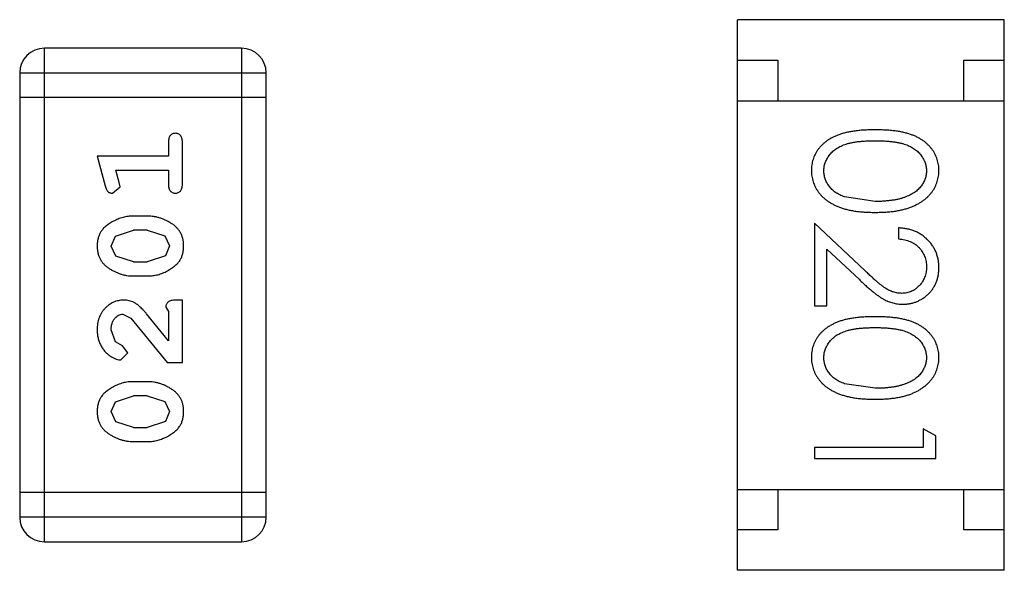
# Model space of a CAD drawing. Header units: inches. Extents: x -13 to 240, y -18 to 126.
# Tile 41 of 112: x 207.874 to 209.092, y 30.491 to 31.171. Entities that reach past the tile are written whole.
import ezdxf

# ---------------------------------------------------------------- set-up
doc = ezdxf.new("R2010")
doc.units = ezdxf.units.IN
doc.header["$LTSCALE"] = 1.21
doc.header["$MEASUREMENT"] = 0
doc.layers.get('0').update_dxf_attribs({"linetype": 'CONTINUOUS'})

msp = doc.modelspace()

# ---------------------------------------------------------------- linework, layer by layer
at = {"color": 7, "linetype": 'Continuous'}
for p, q in [((209.0915, 31.1714), (208.7615, 31.1714)), ((208.7615, 30.4914), (208.7615, 31.1714)), ((209.0915, 30.4914), (209.0915, 31.1714)), ((208.1484, 31.1362), (207.9046, 31.1362)), ((207.9046, 30.5266), (207.9046, 31.1362)), ((208.1484, 31.1362), (208.1484, 30.5266)), ((208.7615, 31.1214), (208.8115, 31.1214)), ((208.8115, 31.1214), (208.8115, 31.0714)), ((209.0415, 31.1214), (209.0915, 31.1214)), ((209.0415, 31.0714), (209.0415, 31.1214)), ((207.8741, 31.1057), (208.1789, 31.1057)), ((207.8741, 31.1057), (207.8741, 30.5571)), ((208.1789, 30.5571), (208.1789, 31.1057)), ((208.1789, 31.0752), (207.8741, 31.0752)), ((208.7615, 31.0714), (209.0915, 31.0714)), ((208.0579, 31.0202), (208.0579, 31.0029)), ((208.0752, 30.9683), (208.0752, 31.0202)), ((208.0579, 31.0029), (207.9698, 31.0029)), ((207.9698, 31.0029), (207.9797, 30.9663)), ((207.993, 30.9856), (208.0579, 30.9856)), ((207.9971, 30.9705), (207.993, 30.9856)), ((208.0579, 30.9856), (208.0579, 30.9683)), ((207.9889, 30.9572), (207.9982, 30.9651)), ((207.9982, 30.9651), (207.9971, 30.9705)), ((208.9318, 30.9469), (208.8941, 30.9526)), ((208.0322, 30.9289), (208.0145, 30.9289)), ((207.9924, 30.904), (208.0147, 30.9116)), ((208.0319, 30.9116), (208.0147, 30.9116)), ((208.0319, 30.9116), (208.0537, 30.9044)), ((208.8568, 30.92), (208.8568, 30.8181)), ((208.9189, 30.8619), (208.8568, 30.92)), ((208.9607, 30.9143), (208.9607, 30.9008)), ((207.9871, 30.8919), (207.9924, 30.904)), ((208.0537, 30.9044), (208.0595, 30.8921)), ((207.9929, 30.8795), (207.9871, 30.8919)), ((208.0595, 30.8921), (208.0542, 30.8799)), ((208.8722, 30.8181), (208.8722, 30.8879)), ((208.8722, 30.8879), (208.9123, 30.8504)), ((208.0147, 30.8723), (207.9929, 30.8795)), ((208.0542, 30.8799), (208.0319, 30.8723)), ((208.0147, 30.8723), (208.0319, 30.8723)), ((208.0145, 30.855), (208.0322, 30.855)), ((208.0548, 30.8164), (208.0579, 30.8109)), ((208.0752, 30.8251), (208.0674, 30.8251)), ((208.0752, 30.748), (208.0752, 30.8251)), ((208.8568, 30.8181), (208.8722, 30.8181)), ((208.0017, 30.8078), (208.0114, 30.803)), ((208.0114, 30.803), (208.0564, 30.748)), ((208.0579, 30.7748), (208.0309, 30.8083)), ((208.0579, 30.8109), (208.0579, 30.7748)), ((207.9925, 30.7734), (207.9871, 30.7883)), ((208.001, 30.7685), (207.9925, 30.7734)), ((208.0076, 30.76), (208.001, 30.7685)), ((207.9992, 30.7512), (208.0076, 30.76)), ((208.0564, 30.748), (208.0752, 30.748)), ((208.0322, 30.7244), (208.0145, 30.7244)), ((208.9318, 30.7162), (208.8941, 30.7219)), ((207.9924, 30.6995), (208.0147, 30.7071)), ((208.0319, 30.7071), (208.0147, 30.7071)), ((208.0319, 30.7071), (208.0537, 30.6999)), ((207.9871, 30.6874), (207.9924, 30.6995)), ((208.0537, 30.6999), (208.0595, 30.6876)), ((207.9929, 30.675), (207.9871, 30.6874)), ((208.0595, 30.6876), (208.0542, 30.6754)), ((208.0147, 30.6678), (207.9929, 30.675)), ((208.0147, 30.6678), (208.0319, 30.6678)), ((208.0542, 30.6754), (208.0319, 30.6678)), ((209.0068, 30.6574), (208.9914, 30.6662)), ((208.9914, 30.6662), (208.9914, 30.6431)), ((209.0068, 30.6296), (209.0068, 30.6574)), ((208.0145, 30.6505), (208.0322, 30.6505)), ((208.9914, 30.6431), (208.8568, 30.6431)), ((208.8568, 30.6431), (208.8568, 30.6296)), ((208.8568, 30.6296), (209.0068, 30.6296)), ((208.1789, 30.5875), (207.8741, 30.5875)), ((208.7615, 30.5914), (209.0915, 30.5914)), ((208.8115, 30.5914), (208.8115, 30.5414)), ((209.0415, 30.5414), (209.0415, 30.5914)), ((208.1789, 30.5571), (207.8741, 30.5571)), ((208.8115, 30.5414), (208.7615, 30.5414)), ((209.0915, 30.5414), (209.0415, 30.5414)), ((207.9046, 30.5266), (208.1484, 30.5266)), ((209.0915, 30.4914), (208.7615, 30.4914))]:
    msp.add_line(p, q, dxfattribs=at)
for centre, start, end in [((207.9046, 31.1057), 90, 180), ((208.1484, 31.1057), 0, 90), ((207.9046, 30.5571), 180, 270), ((208.1484, 30.5571), 270, 0)]:
    msp.add_arc(centre, 0.0305, start, end, dxfattribs=at)
for points, knots in [([(208.9318, 31.0354), (208.9294, 31.0354), (208.9247, 31.0354), (208.918, 31.0351), (208.9116, 31.0346), (208.9057, 31.0338), (208.9001, 31.0329), (208.895, 31.0319), (208.8903, 31.0306), (208.8859, 31.0291), (208.8819, 31.0274), (208.8782, 31.0255), (208.8747, 31.0235), (208.8715, 31.0213), (208.8686, 31.019), (208.8658, 31.0165), (208.8634, 31.0139), (208.8612, 31.0111), (208.8593, 31.0082), (208.8576, 31.0051), (208.8561, 31.0021), (208.855, 30.9989), (208.8541, 30.9956), (208.8534, 30.9922), (208.853, 30.9888), (208.853, 30.9864), (208.853, 30.9853)], [0, 0, 0, 0, 0.068113, 0.132564, 0.193427, 0.250218, 0.303569, 0.353576, 0.400235, 0.443586, 0.484619, 0.524292, 0.56238, 0.599049, 0.63494, 0.669782, 0.704009, 0.737842, 0.771098, 0.803896, 0.836415, 0.868639, 0.900715, 0.933378, 0.966213, 1, 1, 1, 1]), ([(209.0107, 30.9853), (209.0106, 30.9864), (209.0106, 30.9888), (209.0102, 30.9922), (209.0095, 30.9956), (209.0086, 30.9989), (209.0074, 31.0021), (209.006, 31.0052), (209.0043, 31.0083), (209.0023, 31.0112), (209.0001, 31.014), (208.9976, 31.0167), (208.9949, 31.0191), (208.992, 31.0215), (208.9887, 31.0236), (208.9853, 31.0257), (208.9816, 31.0275), (208.9776, 31.0291), (208.9733, 31.0306), (208.9686, 31.0319), (208.9635, 31.033), (208.958, 31.0339), (208.952, 31.0346), (208.9456, 31.0351), (208.9388, 31.0354), (208.9342, 31.0354), (208.9318, 31.0354)], [0, 0, 0, 0, 0.033742, 0.066533, 0.099153, 0.13154, 0.164087, 0.196563, 0.229707, 0.263315, 0.297504, 0.331686, 0.366482, 0.4021, 0.438958, 0.476748, 0.515985, 0.556589, 0.599519, 0.645765, 0.695487, 0.748721, 0.805687, 0.866754, 0.931405, 1, 1, 1, 1]), ([(208.0666, 31.0312), (208.066, 31.0311), (208.0648, 31.0311), (208.0631, 31.0306), (208.0616, 31.0297), (208.0603, 31.0286), (208.0592, 31.027), (208.0585, 31.0251), (208.058, 31.0227), (208.058, 31.0211), (208.0579, 31.0202)], [0, 0, 0, 0, 0.11517, 0.223509, 0.328254, 0.438012, 0.553651, 0.682263, 0.830856, 1, 1, 1, 1]), ([(208.0752, 31.0202), (208.0752, 31.0211), (208.0752, 31.0227), (208.0747, 31.0251), (208.074, 31.027), (208.0729, 31.0286), (208.0716, 31.0297), (208.0701, 31.0306), (208.0684, 31.0311), (208.0672, 31.0311), (208.0666, 31.0312)], [0, 0, 0, 0, 0.169012, 0.317488, 0.445429, 0.560977, 0.67065, 0.776666, 0.88492, 1, 1, 1, 1]), ([(208.8684, 30.9848), (208.8684, 30.9865), (208.8686, 30.9898), (208.8699, 30.9946), (208.872, 30.9994), (208.8744, 31.0031), (208.8767, 31.006), (208.8786, 31.0081), (208.8807, 31.0099), (208.883, 31.0117), (208.8855, 31.0133), (208.8883, 31.0148), (208.8912, 31.0162), (208.8943, 31.0174), (208.8977, 31.0185), (208.9014, 31.0194), (208.9056, 31.0202), (208.9101, 31.0209), (208.915, 31.0213), (208.9203, 31.0217), (208.9259, 31.0219), (208.9298, 31.0219), (208.9318, 31.0219)], [0, 0, 0, 0, 0.060034, 0.120278, 0.182348, 0.247919, 0.281641, 0.315701, 0.350322, 0.385703, 0.421819, 0.459196, 0.497866, 0.538301, 0.58121, 0.628183, 0.679403, 0.734699, 0.794074, 0.858416, 0.927049, 1, 1, 1, 1]), ([(208.9318, 31.0219), (208.9338, 31.0219), (208.9377, 31.0219), (208.9434, 31.0217), (208.9487, 31.0213), (208.9536, 31.0208), (208.9581, 31.0202), (208.9622, 31.0194), (208.966, 31.0185), (208.9694, 31.0174), (208.9725, 31.0161), (208.9754, 31.0148), (208.9781, 31.0133), (208.9806, 31.0117), (208.983, 31.0099), (208.9851, 31.008), (208.987, 31.006), (208.9893, 31.0031), (208.9916, 30.9994), (208.9938, 30.9947), (208.995, 30.9898), (208.9952, 30.9865), (208.9953, 30.9848)], [0, 0, 0, 0, 0.073302, 0.142286, 0.206253, 0.266017, 0.321612, 0.372532, 0.419497, 0.462398, 0.502825, 0.541489, 0.579034, 0.615143, 0.650298, 0.684912, 0.718701, 0.752189, 0.817245, 0.879117, 0.939613, 1, 1, 1, 1]), ([(208.853, 30.9853), (208.853, 30.9841), (208.853, 30.9817), (208.8535, 30.9782), (208.8541, 30.9747), (208.8551, 30.9714), (208.8563, 30.9681), (208.8577, 30.9649), (208.8595, 30.9619), (208.8614, 30.9588), (208.8637, 30.9559), (208.8662, 30.9532), (208.869, 30.9506), (208.8721, 30.9482), (208.8754, 30.946), (208.8789, 30.9439), (208.8827, 30.942), (208.8868, 30.9402), (208.8912, 30.9386), (208.8959, 30.9372), (208.901, 30.9361), (208.9065, 30.9351), (208.9123, 30.9344), (208.9185, 30.9339), (208.925, 30.9336), (208.9295, 30.9335), (208.9318, 30.9335)], [0, 0, 0, 0, 0.033824, 0.067298, 0.10028, 0.133019, 0.165736, 0.198792, 0.232372, 0.266409, 0.301016, 0.336196, 0.371972, 0.408574, 0.446394, 0.485225, 0.525372, 0.567224, 0.611081, 0.65775, 0.70702, 0.759235, 0.814484, 0.873227, 0.934937, 1, 1, 1, 1]), ([(208.8941, 30.9526), (208.8931, 30.953), (208.891, 30.9538), (208.8881, 30.9551), (208.8854, 30.9566), (208.8828, 30.9582), (208.8805, 30.9599), (208.8784, 30.9618), (208.8765, 30.9638), (208.8742, 30.9666), (208.8719, 30.9703), (208.8699, 30.975), (208.8686, 30.9798), (208.8684, 30.9831), (208.8684, 30.9848)], [0, 0, 0, 0, 0.075949, 0.148549, 0.218996, 0.286119, 0.351826, 0.416074, 0.478265, 0.540325, 0.660405, 0.774606, 0.887187, 1, 1, 1, 1]), ([(208.9318, 30.9335), (208.9341, 30.9335), (208.9385, 30.9336), (208.9451, 30.9339), (208.9513, 30.9344), (208.9572, 30.9351), (208.9626, 30.9361), (208.9678, 30.9373), (208.9725, 30.9387), (208.9769, 30.9403), (208.981, 30.9421), (208.9849, 30.944), (208.9884, 30.9461), (208.9917, 30.9483), (208.9947, 30.9508), (208.9975, 30.9533), (209, 30.9561), (209.0023, 30.9589), (209.0043, 30.9619), (209.006, 30.965), (209.0074, 30.9682), (209.0086, 30.9714), (209.0095, 30.9748), (209.0102, 30.9782), (209.0106, 30.9817), (209.0106, 30.9841), (209.0107, 30.9853)], [0, 0, 0, 0, 0.065278, 0.127205, 0.186168, 0.241675, 0.294115, 0.343609, 0.390387, 0.434463, 0.476646, 0.517002, 0.555936, 0.593716, 0.630057, 0.665601, 0.700745, 0.734917, 0.768681, 0.802087, 0.834849, 0.867433, 0.900138, 0.932806, 0.966212, 1, 1, 1, 1]), ([(208.9953, 30.9848), (208.9952, 30.9832), (208.995, 30.9799), (208.9938, 30.975), (208.9916, 30.9704), (208.9893, 30.9666), (208.987, 30.9638), (208.985, 30.9617), (208.9828, 30.9598), (208.9803, 30.958), (208.9776, 30.9563), (208.9746, 30.9547), (208.9715, 30.9533), (208.968, 30.9519), (208.9644, 30.9508), (208.9605, 30.9497), (208.9563, 30.9489), (208.9519, 30.9482), (208.9472, 30.9477), (208.9423, 30.9472), (208.9371, 30.947), (208.9336, 30.947), (208.9318, 30.9469)], [0, 0, 0, 0, 0.059689, 0.119507, 0.181075, 0.246162, 0.279894, 0.314468, 0.350403, 0.387474, 0.426147, 0.466624, 0.508745, 0.553328, 0.600058, 0.649177, 0.700552, 0.754894, 0.811825, 0.871514, 0.934319, 1, 1, 1, 1]), ([(207.9797, 30.9663), (207.98, 30.9654), (207.9805, 30.9639), (207.9813, 30.9618), (207.9822, 30.9602), (207.9832, 30.959), (207.9844, 30.9582), (207.9857, 30.9576), (207.9873, 30.9573), (207.9883, 30.9573), (207.9889, 30.9572)], [0, 0, 0, 0, 0.187321, 0.344927, 0.475328, 0.579604, 0.674244, 0.773631, 0.882025, 1, 1, 1, 1]), ([(208.0579, 30.9683), (208.058, 30.9674), (208.058, 30.9657), (208.0585, 30.9633), (208.0592, 30.9614), (208.0603, 30.9598), (208.0616, 30.9587), (208.0631, 30.9578), (208.0648, 30.9573), (208.066, 30.9573), (208.0666, 30.9572)], [0, 0, 0, 0, 0.169102, 0.317658, 0.446239, 0.563118, 0.671828, 0.776546, 0.884858, 1, 1, 1, 1]), ([(208.0666, 30.9572), (208.0672, 30.9573), (208.0684, 30.9573), (208.0701, 30.9578), (208.0716, 30.9587), (208.0729, 30.9598), (208.074, 30.9614), (208.0747, 30.9634), (208.0752, 30.9657), (208.0752, 30.9674), (208.0752, 30.9683)], [0, 0, 0, 0, 0.115051, 0.223278, 0.329269, 0.437893, 0.554681, 0.682591, 0.83103, 1, 1, 1, 1]), ([(208.0145, 30.9289), (208.0134, 30.9289), (208.0112, 30.9289), (208.008, 30.9286), (208.0049, 30.928), (208.0018, 30.9274), (207.9988, 30.9264), (207.9957, 30.9253), (207.9928, 30.924), (207.9899, 30.9225), (207.9872, 30.9209), (207.9846, 30.9193), (207.9823, 30.9176), (207.9802, 30.916), (207.9783, 30.9143), (207.9767, 30.9126), (207.9753, 30.9108), (207.9737, 30.9085), (207.9721, 30.9053), (207.9708, 30.9011), (207.97, 30.8966), (207.9699, 30.8934), (207.9698, 30.8918)], [0, 0, 0, 0, 0.049855, 0.099516, 0.148482, 0.19758, 0.246804, 0.296268, 0.346517, 0.397047, 0.446826, 0.49336, 0.537801, 0.579207, 0.617974, 0.654833, 0.689171, 0.722088, 0.786392, 0.853518, 0.924186, 1, 1, 1, 1]), ([(208.0768, 30.892), (208.0768, 30.8935), (208.0767, 30.8963), (208.076, 30.9004), (208.0749, 30.9042), (208.0733, 30.9078), (208.0713, 30.9111), (208.0687, 30.9142), (208.0658, 30.917), (208.0624, 30.9194), (208.0588, 30.9216), (208.0551, 30.9236), (208.0514, 30.9252), (208.0477, 30.9266), (208.0438, 30.9276), (208.04, 30.9284), (208.0361, 30.9288), (208.0335, 30.9289), (208.0322, 30.9289)], [0, 0, 0, 0, 0.067217, 0.131051, 0.19272, 0.252824, 0.312745, 0.373449, 0.436041, 0.501494, 0.567761, 0.632087, 0.695096, 0.757109, 0.817993, 0.878657, 0.939311, 1, 1, 1, 1]), ([(209.0107, 30.8653), (209.0106, 30.867), (209.0105, 30.8703), (209.0099, 30.8751), (209.0087, 30.8798), (209.0072, 30.8842), (209.0052, 30.8884), (209.0028, 30.8924), (208.9999, 30.8963), (208.9966, 30.8998), (208.993, 30.9031), (208.9891, 30.9059), (208.985, 30.9084), (208.9806, 30.9104), (208.976, 30.912), (208.9711, 30.9132), (208.966, 30.914), (208.9624, 30.9142), (208.9607, 30.9143)], [0, 0, 0, 0, 0.06445, 0.126725, 0.187421, 0.247417, 0.306749, 0.366595, 0.427749, 0.490235, 0.553031, 0.614805, 0.676505, 0.738096, 0.801021, 0.864897, 0.931209, 1, 1, 1, 1]), ([(208.9607, 30.9008), (208.962, 30.9007), (208.9646, 30.9004), (208.9684, 30.8997), (208.9719, 30.8987), (208.9752, 30.8975), (208.9783, 30.896), (208.9812, 30.8942), (208.9838, 30.8923), (208.9862, 30.89), (208.9883, 30.8875), (208.9902, 30.8849), (208.9918, 30.8821), (208.993, 30.8792), (208.994, 30.8761), (208.9948, 30.8729), (208.9952, 30.8695), (208.9952, 30.8672), (208.9953, 30.866)], [0, 0, 0, 0, 0.073648, 0.143686, 0.210962, 0.275557, 0.338064, 0.399311, 0.4594, 0.51934, 0.579024, 0.637809, 0.695959, 0.754122, 0.813113, 0.873453, 0.935561, 1, 1, 1, 1]), ([(207.9698, 30.8918), (207.9699, 30.8903), (207.97, 30.8875), (207.9707, 30.8835), (207.9718, 30.8796), (207.9734, 30.876), (207.9754, 30.8727), (207.9779, 30.8697), (207.9809, 30.8669), (207.9843, 30.8644), (207.9879, 30.8622), (207.9916, 30.8603), (207.9953, 30.8587), (207.9991, 30.8573), (208.0028, 30.8563), (208.0067, 30.8555), (208.0106, 30.8551), (208.0132, 30.855), (208.0145, 30.855)], [0, 0, 0, 0, 0.06692, 0.130834, 0.19258, 0.252759, 0.312631, 0.373411, 0.436359, 0.501894, 0.568244, 0.632472, 0.69556, 0.757163, 0.818592, 0.878885, 0.939235, 1, 1, 1, 1]), ([(208.0322, 30.855), (208.0333, 30.855), (208.0354, 30.855), (208.0386, 30.8554), (208.0417, 30.8558), (208.0448, 30.8565), (208.0479, 30.8574), (208.0508, 30.8585), (208.0538, 30.8598), (208.0567, 30.8613), (208.0594, 30.8628), (208.062, 30.8645), (208.0643, 30.8661), (208.0664, 30.8678), (208.0682, 30.8695), (208.0699, 30.8712), (208.0713, 30.8729), (208.0729, 30.8753), (208.0745, 30.8784), (208.0758, 30.8826), (208.0767, 30.8872), (208.0768, 30.8904), (208.0768, 30.892)], [0, 0, 0, 0, 0.049886, 0.09882, 0.148132, 0.19689, 0.246038, 0.295176, 0.345305, 0.395692, 0.445312, 0.491875, 0.535813, 0.577009, 0.616081, 0.652689, 0.687585, 0.720206, 0.785062, 0.85223, 0.923759, 1, 1, 1, 1]), ([(208.9953, 30.866), (208.9952, 30.8649), (208.9952, 30.8627), (208.9948, 30.8595), (208.9941, 30.8564), (208.9931, 30.8534), (208.9918, 30.8506), (208.9903, 30.8479), (208.9884, 30.8453), (208.9863, 30.8429), (208.984, 30.8407), (208.9816, 30.8388), (208.9791, 30.8371), (208.9765, 30.8358), (208.9737, 30.8348), (208.9709, 30.834), (208.9679, 30.8336), (208.9659, 30.8335), (208.9649, 30.8335)], [0, 0, 0, 0, 0.068027, 0.133505, 0.19695, 0.26027, 0.322741, 0.384982, 0.448465, 0.513424, 0.578224, 0.640011, 0.700094, 0.760067, 0.819012, 0.877878, 0.938035, 1, 1, 1, 1]), ([(208.9661, 30.82), (208.9676, 30.8201), (208.9705, 30.8202), (208.9748, 30.8207), (208.9789, 30.8217), (208.983, 30.8231), (208.9868, 30.8249), (208.9905, 30.827), (208.9941, 30.8296), (208.9974, 30.8325), (209.0006, 30.8357), (209.0032, 30.8393), (209.0055, 30.843), (209.0074, 30.847), (209.0089, 30.8513), (209.0099, 30.8557), (209.0105, 30.8605), (209.0106, 30.8637), (209.0107, 30.8653)], [0, 0, 0, 0, 0.06271, 0.123347, 0.183401, 0.242828, 0.302097, 0.36242, 0.423725, 0.487032, 0.550491, 0.612709, 0.674265, 0.73617, 0.799211, 0.863483, 0.930525, 1, 1, 1, 1]), ([(208.9123, 30.8504), (208.9138, 30.8489), (208.9168, 30.8462), (208.9211, 30.8422), (208.9252, 30.8387), (208.9291, 30.8355), (208.9327, 30.8326), (208.9361, 30.8301), (208.9393, 30.828), (208.9431, 30.8257), (208.9479, 30.8234), (208.9537, 30.8215), (208.9598, 30.8202), (208.964, 30.8201), (208.9661, 30.82)], [0, 0, 0, 0, 0.09953, 0.192079, 0.277712, 0.357454, 0.429648, 0.495771, 0.555538, 0.608657, 0.707578, 0.804328, 0.901298, 1, 1, 1, 1]), ([(208.9649, 30.8335), (208.9632, 30.8336), (208.96, 30.8337), (208.9552, 30.8347), (208.9506, 30.8364), (208.9468, 30.8384), (208.9436, 30.8404), (208.9409, 30.8423), (208.938, 30.8447), (208.9347, 30.8473), (208.9312, 30.8504), (208.9274, 30.8539), (208.9232, 30.8577), (208.9204, 30.8604), (208.9189, 30.8619)], [0, 0, 0, 0, 0.088014, 0.174976, 0.2638, 0.355443, 0.406413, 0.465519, 0.533076, 0.609353, 0.693899, 0.787171, 0.889197, 1, 1, 1, 1]), ([(208.0026, 30.8251), (208.0015, 30.8251), (207.9993, 30.825), (207.9961, 30.8245), (207.993, 30.8237), (207.99, 30.8226), (207.9871, 30.8211), (207.9844, 30.8193), (207.9818, 30.8172), (207.9794, 30.8148), (207.9771, 30.8122), (207.9752, 30.8093), (207.9735, 30.8063), (207.9722, 30.8031), (207.9711, 30.7997), (207.9704, 30.7961), (207.9699, 30.7923), (207.9699, 30.7897), (207.9698, 30.7884)], [0, 0, 0, 0, 0.060981, 0.120256, 0.178148, 0.236115, 0.293993, 0.352864, 0.413358, 0.476056, 0.539296, 0.602396, 0.665116, 0.728325, 0.792919, 0.859317, 0.928302, 1, 1, 1, 1]), ([(208.0309, 30.8083), (208.0301, 30.8092), (208.0286, 30.8109), (208.0264, 30.8133), (208.0243, 30.8154), (208.0223, 30.8173), (208.0205, 30.8189), (208.0187, 30.8202), (208.017, 30.8213), (208.015, 30.8225), (208.0124, 30.8235), (208.0093, 30.8244), (208.006, 30.825), (208.0037, 30.8251), (208.0026, 30.8251)], [0, 0, 0, 0, 0.103002, 0.197728, 0.285279, 0.365235, 0.437224, 0.502446, 0.560545, 0.611446, 0.707576, 0.80349, 0.900532, 1, 1, 1, 1]), ([(208.0674, 30.8251), (208.0663, 30.8251), (208.0643, 30.825), (208.0616, 30.8246), (208.0594, 30.8239), (208.0576, 30.8229), (208.0563, 30.8215), (208.0554, 30.82), (208.0549, 30.8183), (208.0548, 30.8171), (208.0548, 30.8164)], [0, 0, 0, 0, 0.1844, 0.34094, 0.473574, 0.586824, 0.690029, 0.789175, 0.890445, 1, 1, 1, 1]), ([(207.9871, 30.7883), (207.9872, 30.7897), (207.9873, 30.7924), (207.9881, 30.7962), (207.9895, 30.7996), (207.9914, 30.8025), (207.9937, 30.8048), (207.9962, 30.8065), (207.9989, 30.8076), (208.0007, 30.8077), (208.0017, 30.8078)], [0, 0, 0, 0, 0.156344, 0.299348, 0.4327, 0.561, 0.682299, 0.791883, 0.89611, 1, 1, 1, 1]), ([(208.9318, 30.8046), (208.9294, 30.8046), (208.9247, 30.8046), (208.918, 30.8043), (208.9116, 30.8038), (208.9057, 30.8031), (208.9001, 30.8022), (208.895, 30.8011), (208.8903, 30.7998), (208.8859, 30.7983), (208.8819, 30.7966), (208.8782, 30.7947), (208.8747, 30.7927), (208.8715, 30.7905), (208.8686, 30.7882), (208.8658, 30.7858), (208.8634, 30.7831), (208.8612, 30.7803), (208.8593, 30.7774), (208.8576, 30.7744), (208.8561, 30.7713), (208.855, 30.7681), (208.8541, 30.7648), (208.8534, 30.7615), (208.853, 30.758), (208.853, 30.7557), (208.853, 30.7545)], [0, 0, 0, 0, 0.068113, 0.132564, 0.193427, 0.250218, 0.303569, 0.353576, 0.400235, 0.443586, 0.484619, 0.524292, 0.56238, 0.599049, 0.63494, 0.669782, 0.704009, 0.737842, 0.771098, 0.803896, 0.836415, 0.868639, 0.900715, 0.933378, 0.966213, 1, 1, 1, 1]), ([(209.0107, 30.7545), (209.0106, 30.7557), (209.0106, 30.758), (209.0102, 30.7615), (209.0095, 30.7648), (209.0086, 30.7681), (209.0074, 30.7713), (209.006, 30.7745), (209.0043, 30.7775), (209.0023, 30.7804), (209.0001, 30.7832), (208.9976, 30.7859), (208.9949, 30.7884), (208.992, 30.7907), (208.9887, 30.7928), (208.9853, 30.7949), (208.9816, 30.7967), (208.9776, 30.7984), (208.9733, 30.7999), (208.9686, 30.8011), (208.9635, 30.8023), (208.958, 30.8031), (208.952, 30.8038), (208.9456, 30.8043), (208.9388, 30.8046), (208.9342, 30.8046), (208.9318, 30.8046)], [0, 0, 0, 0, 0.033742, 0.066533, 0.099153, 0.13154, 0.164087, 0.196563, 0.229707, 0.263315, 0.297504, 0.331686, 0.366482, 0.4021, 0.438958, 0.476748, 0.515985, 0.556589, 0.599519, 0.645765, 0.695487, 0.748721, 0.805687, 0.866754, 0.931405, 1, 1, 1, 1]), ([(208.8684, 30.754), (208.8684, 30.7557), (208.8686, 30.759), (208.8699, 30.7639), (208.872, 30.7686), (208.8744, 30.7724), (208.8767, 30.7752), (208.8786, 30.7773), (208.8807, 30.7792), (208.883, 30.7809), (208.8855, 30.7826), (208.8883, 30.784), (208.8912, 30.7854), (208.8943, 30.7866), (208.8977, 30.7877), (208.9014, 30.7887), (208.9056, 30.7894), (208.9101, 30.7901), (208.915, 30.7906), (208.9203, 30.7909), (208.9259, 30.7912), (208.9298, 30.7912), (208.9318, 30.7912)], [0, 0, 0, 0, 0.060034, 0.120278, 0.182348, 0.247919, 0.281641, 0.315701, 0.350322, 0.385703, 0.421819, 0.459196, 0.497866, 0.538301, 0.58121, 0.628183, 0.679403, 0.734699, 0.794074, 0.858416, 0.927049, 1, 1, 1, 1]), ([(208.9318, 30.7912), (208.9338, 30.7912), (208.9377, 30.7912), (208.9434, 30.7909), (208.9487, 30.7906), (208.9536, 30.79), (208.9581, 30.7894), (208.9622, 30.7886), (208.966, 30.7877), (208.9694, 30.7866), (208.9725, 30.7854), (208.9754, 30.784), (208.9781, 30.7825), (208.9806, 30.7809), (208.983, 30.7791), (208.9851, 30.7772), (208.987, 30.7752), (208.9893, 30.7724), (208.9916, 30.7686), (208.9938, 30.7639), (208.995, 30.759), (208.9952, 30.7557), (208.9953, 30.754)], [0, 0, 0, 0, 0.073302, 0.142286, 0.206253, 0.266017, 0.321612, 0.372532, 0.419497, 0.462398, 0.502825, 0.541489, 0.579034, 0.615143, 0.650298, 0.684912, 0.718701, 0.752189, 0.817245, 0.879117, 0.939613, 1, 1, 1, 1]), ([(207.9698, 30.7884), (207.9699, 30.7867), (207.97, 30.7834), (207.9709, 30.7784), (207.9723, 30.7737), (207.9743, 30.7692), (207.9767, 30.765), (207.9796, 30.7614), (207.9828, 30.7582), (207.9864, 30.7557), (207.99, 30.7538), (207.9933, 30.7523), (207.9963, 30.7514), (207.9983, 30.7512), (207.9992, 30.7512)], [0, 0, 0, 0, 0.098286, 0.193983, 0.289056, 0.384352, 0.477435, 0.566197, 0.652355, 0.737986, 0.818188, 0.887401, 0.94802, 1, 1, 1, 1]), ([(208.853, 30.7545), (208.853, 30.7533), (208.853, 30.7509), (208.8535, 30.7474), (208.8541, 30.744), (208.8551, 30.7406), (208.8563, 30.7374), (208.8577, 30.7342), (208.8595, 30.7311), (208.8614, 30.7281), (208.8637, 30.7252), (208.8662, 30.7224), (208.869, 30.7198), (208.8721, 30.7174), (208.8754, 30.7152), (208.8789, 30.7131), (208.8827, 30.7112), (208.8868, 30.7094), (208.8912, 30.7078), (208.8959, 30.7065), (208.901, 30.7053), (208.9065, 30.7043), (208.9123, 30.7036), (208.9185, 30.7031), (208.925, 30.7028), (208.9295, 30.7027), (208.9318, 30.7027)], [0, 0, 0, 0, 0.033824, 0.067298, 0.10028, 0.133019, 0.165736, 0.198792, 0.232372, 0.266409, 0.301016, 0.336196, 0.371972, 0.408574, 0.446394, 0.485225, 0.525372, 0.567224, 0.611081, 0.65775, 0.70702, 0.759235, 0.814484, 0.873227, 0.934937, 1, 1, 1, 1]), ([(208.8941, 30.7219), (208.8931, 30.7222), (208.891, 30.723), (208.8881, 30.7243), (208.8854, 30.7258), (208.8828, 30.7274), (208.8805, 30.7292), (208.8784, 30.731), (208.8765, 30.733), (208.8742, 30.7358), (208.8719, 30.7395), (208.8699, 30.7442), (208.8686, 30.7491), (208.8684, 30.7524), (208.8684, 30.754)], [0, 0, 0, 0, 0.075949, 0.148549, 0.218996, 0.286119, 0.351826, 0.416074, 0.478265, 0.540325, 0.660405, 0.774606, 0.887187, 1, 1, 1, 1]), ([(208.9318, 30.7027), (208.9341, 30.7027), (208.9385, 30.7028), (208.9451, 30.7031), (208.9513, 30.7036), (208.9572, 30.7044), (208.9626, 30.7053), (208.9678, 30.7065), (208.9725, 30.7079), (208.9769, 30.7095), (208.981, 30.7113), (208.9849, 30.7132), (208.9884, 30.7153), (208.9917, 30.7176), (208.9947, 30.72), (208.9975, 30.7226), (209, 30.7253), (209.0023, 30.7282), (209.0043, 30.7311), (209.006, 30.7342), (209.0074, 30.7374), (209.0086, 30.7407), (209.0095, 30.744), (209.0102, 30.7474), (209.0106, 30.7509), (209.0106, 30.7533), (209.0107, 30.7545)], [0, 0, 0, 0, 0.065278, 0.127205, 0.186168, 0.241675, 0.294115, 0.343609, 0.390387, 0.434463, 0.476646, 0.517002, 0.555936, 0.593716, 0.630057, 0.665601, 0.700745, 0.734917, 0.768681, 0.802087, 0.834849, 0.867433, 0.900138, 0.932806, 0.966212, 1, 1, 1, 1]), ([(208.9953, 30.754), (208.9952, 30.7524), (208.995, 30.7491), (208.9938, 30.7443), (208.9916, 30.7396), (208.9893, 30.7359), (208.987, 30.733), (208.985, 30.7309), (208.9828, 30.729), (208.9803, 30.7272), (208.9776, 30.7255), (208.9746, 30.7239), (208.9715, 30.7225), (208.968, 30.7212), (208.9644, 30.72), (208.9605, 30.7189), (208.9563, 30.7181), (208.9519, 30.7174), (208.9472, 30.7169), (208.9423, 30.7164), (208.9371, 30.7162), (208.9336, 30.7162), (208.9318, 30.7162)], [0, 0, 0, 0, 0.059689, 0.119507, 0.181075, 0.246162, 0.279894, 0.314468, 0.350403, 0.387474, 0.426147, 0.466624, 0.508745, 0.553328, 0.600058, 0.649177, 0.700552, 0.754894, 0.811825, 0.871514, 0.934319, 1, 1, 1, 1]), ([(208.0145, 30.7244), (208.0134, 30.7244), (208.0112, 30.7244), (208.008, 30.7241), (208.0049, 30.7235), (208.0018, 30.7229), (207.9988, 30.7219), (207.9957, 30.7208), (207.9928, 30.7195), (207.9899, 30.718), (207.9872, 30.7164), (207.9846, 30.7148), (207.9823, 30.7131), (207.9802, 30.7115), (207.9783, 30.7098), (207.9767, 30.7081), (207.9753, 30.7063), (207.9737, 30.704), (207.9721, 30.7008), (207.9708, 30.6966), (207.97, 30.6921), (207.9699, 30.6889), (207.9698, 30.6873)], [0, 0, 0, 0, 0.049855, 0.099516, 0.148482, 0.19758, 0.246804, 0.296268, 0.346517, 0.397047, 0.446826, 0.49336, 0.537801, 0.579207, 0.617974, 0.654833, 0.689171, 0.722088, 0.786392, 0.853518, 0.924186, 1, 1, 1, 1]), ([(208.0768, 30.6875), (208.0768, 30.689), (208.0767, 30.6918), (208.076, 30.6959), (208.0749, 30.6997), (208.0733, 30.7033), (208.0713, 30.7066), (208.0687, 30.7096), (208.0658, 30.7125), (208.0624, 30.7149), (208.0588, 30.7171), (208.0551, 30.7191), (208.0514, 30.7207), (208.0477, 30.7221), (208.0438, 30.7231), (208.04, 30.7239), (208.0361, 30.7243), (208.0335, 30.7244), (208.0322, 30.7244)], [0, 0, 0, 0, 0.067217, 0.131051, 0.19272, 0.252824, 0.312745, 0.373449, 0.436041, 0.501494, 0.567761, 0.632087, 0.695096, 0.757109, 0.817993, 0.878657, 0.939311, 1, 1, 1, 1]), ([(207.9698, 30.6873), (207.9699, 30.6858), (207.97, 30.683), (207.9707, 30.6789), (207.9718, 30.6751), (207.9734, 30.6715), (207.9754, 30.6682), (207.9779, 30.6652), (207.9809, 30.6624), (207.9843, 30.6599), (207.9879, 30.6577), (207.9916, 30.6558), (207.9953, 30.6541), (207.9991, 30.6528), (208.0028, 30.6518), (208.0067, 30.651), (208.0106, 30.6506), (208.0132, 30.6505), (208.0145, 30.6505)], [0, 0, 0, 0, 0.06692, 0.130834, 0.19258, 0.252759, 0.312631, 0.373411, 0.436359, 0.501894, 0.568244, 0.632472, 0.69556, 0.757163, 0.818592, 0.878885, 0.939235, 1, 1, 1, 1]), ([(208.0322, 30.6505), (208.0333, 30.6505), (208.0354, 30.6505), (208.0386, 30.6508), (208.0417, 30.6513), (208.0448, 30.652), (208.0479, 30.6529), (208.0508, 30.654), (208.0538, 30.6553), (208.0567, 30.6568), (208.0594, 30.6583), (208.062, 30.66), (208.0643, 30.6616), (208.0664, 30.6632), (208.0682, 30.6649), (208.0699, 30.6666), (208.0713, 30.6684), (208.0729, 30.6707), (208.0745, 30.6739), (208.0758, 30.6781), (208.0767, 30.6827), (208.0768, 30.6859), (208.0768, 30.6875)], [0, 0, 0, 0, 0.049886, 0.09882, 0.148132, 0.19689, 0.246038, 0.295176, 0.345305, 0.395692, 0.445312, 0.491875, 0.535813, 0.577009, 0.616081, 0.652689, 0.687585, 0.720206, 0.785062, 0.85223, 0.923759, 1, 1, 1, 1])]:
    msp.add_open_spline(points, degree=3, knots=knots, dxfattribs=at)

doc.saveas('drawing.dxf')
